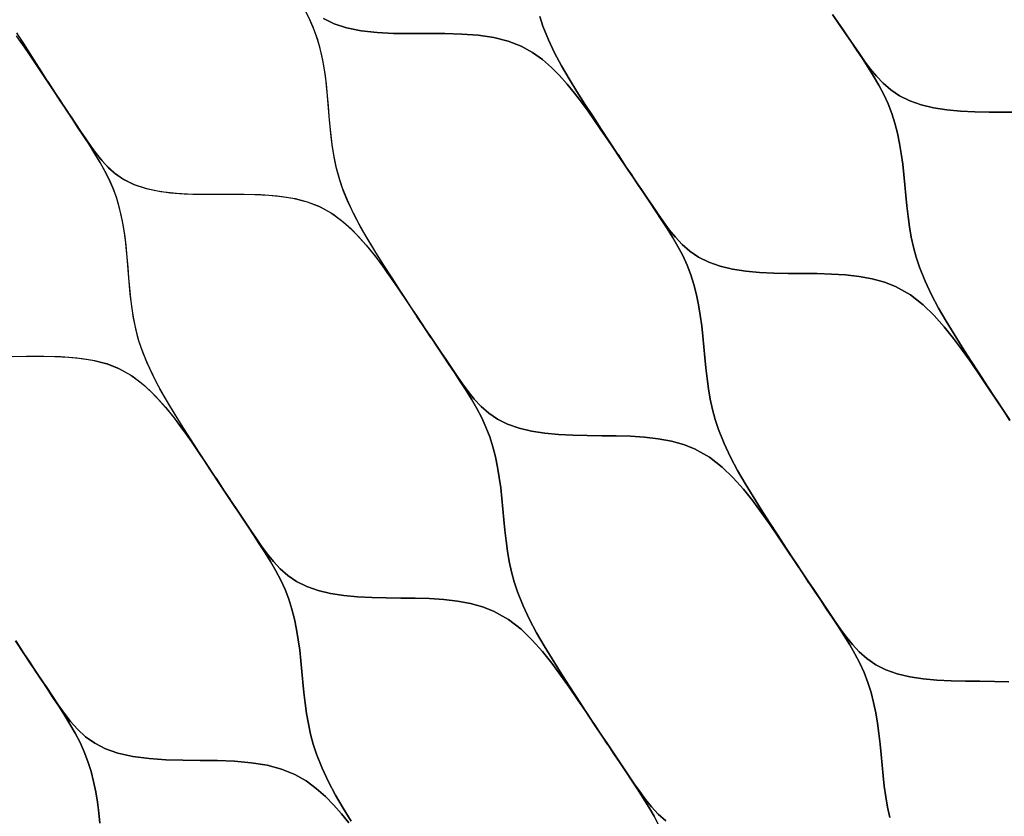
# Model space of a CAD drawing. Header units: centimetres. Extents: x -135 to 135, y -135 to 135.
# Tile 13 of 17: x -65 to -1, y 29 to 81. Entities that reach past the tile are written whole.
import ezdxf

# ---------------------------------------------------------------- set-up
doc = ezdxf.new("R2010")
doc.units = ezdxf.units.CM
doc.layers.get('0').update_dxf_attribs({"true_color": 0x5890e1})

msp = doc.modelspace()

# ---------------------------------------------------------------- linework, layer by layer
at = {"color": 206, "true_color": 0x6c0888}
for points in [[(-45.337, 81.508), (-44.639, 81.173), (-43.846, 80.915), (-42.878, 80.716), (-41.842, 80.596), (-40.762, 80.539), (-39.649, 80.525), (-38.527, 80.531), (-37.407, 80.53), (-36.301, 80.501), (-35.232, 80.422), (-34.206, 80.273), (-33.259, 80.039), (-32.414, 79.711), (-31.673, 79.3), (-31.018, 78.83), (-30.428, 78.317), (-29.892, 77.778), (-29.39, 77.216), (-28.918, 76.639), (-28.468, 76.05), (-28.034, 75.451), (-27.61, 74.85), (-27.19, 74.242), (-26.774, 73.635), (-26.36, 73.024), (-25.946, 72.411), (-25.534, 71.798), (-25.534, 71.798), (-25.15, 71.227), (-24.767, 70.656), (-24.383, 70.083), (-24.001, 69.511), (-23.619, 68.938), (-23.239, 68.363), (-22.862, 67.783), (-22.5, 67.2), (-22.156, 66.608), (-21.839, 66.003), (-21.558, 65.387), (-21.316, 64.754), (-21.112, 64.104), (-20.942, 63.446), (-20.802, 62.776), (-20.689, 62.102), (-20.597, 61.416), (-20.522, 60.729), (-20.457, 60.037), (-20.395, 59.347), (-20.328, 58.654), (-20.249, 57.968), (-20.153, 57.283), (-20.034, 56.606), (-19.889, 55.939), (-19.712, 55.278), (-19.5, 54.631), (-19.135, 53.717), (-18.713, 52.825), (-18.247, 51.95), (-17.751, 51.089), (-17.233, 50.236), (-16.698, 49.391), (-16.157, 48.55), (-15.612, 47.708), (-15.066, 46.867), (-14.517, 46.028), (-13.963, 45.192), (-14.511, 46.023), (-13.963, 45.192), (-14.507, 46.016), (-13.963, 45.192), (-14.506, 46.008), (-13.963, 45.192), (-14.505, 46.001), (-13.963, 45.192), (-14.503, 45.996), (-13.963, 45.192), (-14.499, 45.993), (-15.037, 46.795), (-15.578, 47.593), (-16.124, 48.39), (-16.681, 49.183), (-17.259, 49.965), (-17.871, 50.729), (-18.532, 51.47), (-19.262, 52.173), (-20.093, 52.817), (-21.064, 53.368), (-21.79, 53.652), (-22.583, 53.868), (-23.435, 54.022), (-24.329, 54.123), (-25.249, 54.183), (-26.188, 54.211), (-27.139, 54.222), (-28.09, 54.229), (-29.03, 54.25), (-29.96, 54.296), (-30.863, 54.382), (-31.732, 54.52), (-32.544, 54.715), (-33.293, 54.976), (-33.96, 55.305), (-34.536, 55.697), (-35.034, 56.138), (-35.475, 56.611), (-35.873, 57.105), (-36.246, 57.613), (-36.602, 58.125), (-36.953, 58.64), (-37.304, 59.155), (-37.652, 59.672), (-38, 60.189), (-38.345, 60.705), (-38.69, 61.222), (-39.141, 61.902), (-39.587, 62.582), (-40.031, 63.264), (-40.475, 63.948), (-40.914, 64.627), (-41.353, 65.308), (-41.786, 65.991), (-42.212, 66.68), (-42.62, 67.367), (-43.013, 68.064), (-43.383, 68.771), (-43.723, 69.487), (-44.025, 70.215), (-44.283, 70.96), (-44.49, 71.72), (-44.653, 72.493), (-44.777, 73.275), (-44.872, 74.068), (-44.946, 74.861), (-45.009, 75.658), (-45.073, 76.454), (-45.15, 77.242), (-45.252, 78.023), (-45.385, 78.794), (-45.558, 79.552), (-45.743, 80.191), (-45.966, 80.816), (-46.23, 81.426), (-46.532, 82.019)], [(-65.402, 80.526), (-64.985, 79.872), (-64.569, 79.222), (-64.149, 78.565), (-63.729, 77.913), (-63.307, 77.263), (-62.88, 76.612), (-62.553, 76.118), (-62.227, 75.626), (-61.898, 75.131), (-61.568, 74.638), (-61.237, 74.145), (-60.903, 73.652), (-60.566, 73.163), (-60.212, 72.677), (-59.833, 72.205), (-59.411, 71.753), (-58.932, 71.335), (-58.376, 70.964), (-57.728, 70.656), (-56.999, 70.416), (-56.206, 70.24), (-55.355, 70.121), (-54.469, 70.052), (-53.555, 70.021), (-52.63, 70.017), (-51.694, 70.022), (-50.755, 70.025), (-49.829, 70.011), (-48.921, 69.965), (-48.039, 69.877), (-47.198, 69.735), (-46.416, 69.533), (-45.7, 69.262), (-44.742, 68.729), (-43.923, 68.103), (-43.204, 67.414), (-42.552, 66.688), (-41.949, 65.938), (-41.379, 65.166), (-40.829, 64.385), (-40.289, 63.599), (-39.754, 62.809), (-39.221, 62.016), (-38.69, 61.222), (-39.223, 62.017), (-38.69, 61.222), (-39.225, 62.018), (-38.69, 61.222), (-39.226, 62.02), (-38.69, 61.222), (-39.227, 62.022), (-38.69, 61.222), (-39.228, 62.026), (-38.69, 61.222), (-39.228, 62.03), (-38.69, 61.222), (-39.229, 62.034), (-38.69, 61.222), (-39.229, 62.038), (-38.69, 61.222), (-39.231, 62.041), (-38.69, 61.222), (-39.233, 62.045), (-38.69, 61.222), (-39.236, 62.047), (-38.69, 61.222), (-39.239, 62.05), (-39.782, 62.88), (-40.322, 63.712), (-40.861, 64.544), (-41.395, 65.373), (-41.921, 66.206), (-42.431, 67.044), (-42.917, 67.89), (-43.373, 68.749), (-43.783, 69.623), (-44.137, 70.518), (-44.34, 71.149), (-44.509, 71.795), (-44.645, 72.446), (-44.754, 73.106), (-44.84, 73.773), (-44.909, 74.442), (-44.967, 75.116), (-45.019, 75.787), (-45.074, 76.458), (-45.138, 77.125), (-45.218, 77.789), (-45.32, 78.441), (-45.447, 79.088), (-45.604, 79.724), (-45.795, 80.348), (-46.022, 80.956), (-46.289, 81.547)], [(-31.188, 81.641), (-30.985, 81.016), (-30.63, 80.131), (-30.219, 79.268), (-29.764, 78.417), (-29.277, 77.579), (-28.767, 76.748), (-28.24, 75.922), (-27.705, 75.1), (-27.167, 74.274), (-26.627, 73.447), (-26.083, 72.622), (-25.534, 71.799), (-26.077, 72.617), (-25.534, 71.799), (-26.073, 72.61), (-25.534, 71.799), (-26.072, 72.603), (-25.534, 71.799), (-26.071, 72.596), (-25.534, 71.799), (-26.069, 72.591), (-25.534, 71.799), (-25.946, 72.411), (-26.36, 73.024), (-26.774, 73.635), (-27.19, 74.242), (-27.61, 74.85), (-28.034, 75.451), (-28.468, 76.05), (-28.918, 76.639), (-29.39, 77.216), (-29.892, 77.778), (-30.428, 78.317), (-31.018, 78.83), (-31.673, 79.3), (-32.414, 79.711), (-33.259, 80.039), (-34.206, 80.273), (-35.232, 80.422), (-36.301, 80.501), (-37.407, 80.53), (-38.527, 80.531), (-39.649, 80.525), (-40.762, 80.539), (-41.842, 80.596), (-42.878, 80.716), (-43.846, 80.915), (-44.639, 81.173), (-45.337, 81.508)], [(-11.996, 81.723), (-11.613, 81.159), (-11.229, 80.592), (-10.847, 80.025), (-10.465, 79.458), (-10.085, 78.89), (-9.708, 78.314), (-9.346, 77.737), (-9.002, 77.149), (-8.684, 76.549), (-8.403, 75.938), (-8.162, 75.31), (-7.957, 74.665), (-7.788, 74.012), (-7.648, 73.347), (-7.535, 72.677), (-7.443, 71.996), (-7.368, 71.312), (-7.304, 70.627), (-7.241, 69.94), (-7.174, 69.252), (-7.096, 68.568), (-7, 67.888), (-6.882, 67.214), (-6.737, 66.55), (-6.561, 65.892), (-6.349, 65.246), (-5.984, 64.334), (-5.562, 63.443), (-5.097, 62.569), (-4.601, 61.708), (-4.082, 60.856), (-3.548, 60.011), (-3.006, 59.17), (-2.461, 58.328), (-1.915, 57.486), (-1.366, 56.647), (-0.812, 55.812), (-1.36, 56.642), (-0.812, 55.812), (-1.356, 56.635), (-0.812, 55.812), (-1.355, 56.627), (-0.812, 55.812), (-1.354, 56.62), (-0.812, 55.812), (-1.352, 56.615), (-0.812, 55.812), (-1.348, 56.612), (-1.886, 57.414), (-2.427, 58.213), (-2.974, 59.009), (-3.53, 59.802), (-4.109, 60.585), (-4.72, 61.35), (-5.382, 62.09), (-6.111, 62.792), (-6.942, 63.436), (-7.913, 63.986), (-8.639, 64.27), (-9.431, 64.484), (-10.283, 64.638), (-11.177, 64.738), (-12.096, 64.796), (-13.035, 64.824), (-13.986, 64.834), (-14.937, 64.842), (-15.877, 64.86), (-16.806, 64.906), (-17.709, 64.991), (-18.578, 65.127), (-19.39, 65.321), (-20.138, 65.58), (-20.805, 65.908), (-21.381, 66.299), (-21.879, 66.737), (-22.32, 67.209), (-22.717, 67.701), (-23.09, 68.208), (-23.445, 68.717), (-23.797, 69.229), (-24.147, 69.743), (-24.496, 70.257), (-24.843, 70.771), (-25.188, 71.284), (-25.534, 71.798), (-26.083, 72.622), (-26.627, 73.447), (-27.167, 74.274), (-27.705, 75.1), (-28.24, 75.922), (-28.767, 76.748), (-29.277, 77.579), (-29.764, 78.417), (-30.219, 79.268), (-30.63, 80.131), (-30.985, 81.016), (-31.188, 81.641)], [(-12.035, 81.779), (-11.69, 81.272), (-11.342, 80.764), (-10.993, 80.255), (-10.643, 79.747), (-10.291, 79.24), (-9.936, 78.735), (-9.564, 78.233), (-9.166, 77.746), (-8.725, 77.277), (-8.227, 76.843), (-7.652, 76.455), (-6.985, 76.13), (-6.238, 75.873), (-5.426, 75.681), (-4.558, 75.546), (-3.656, 75.461), (-2.728, 75.416), (-1.788, 75.397), (-0.839, 75.391), (0.112, 75.38)], [(0.112, 75.38), (-0.839, 75.391), (-1.788, 75.397), (-2.728, 75.416), (-3.656, 75.461), (-4.558, 75.546), (-5.426, 75.681), (-6.238, 75.873), (-6.985, 76.13), (-7.652, 76.455), (-8.227, 76.843), (-8.725, 77.277), (-9.166, 77.746), (-9.564, 78.233), (-9.936, 78.735), (-10.291, 79.24), (-10.643, 79.747), (-10.993, 80.255), (-11.342, 80.764), (-11.69, 81.272), (-12.035, 81.779)], [(-0.464, 55.29), (-0.812, 55.812), (-1.366, 56.647), (-1.915, 57.486), (-2.461, 58.328), (-3.006, 59.17), (-3.548, 60.011), (-4.082, 60.856), (-4.601, 61.708), (-5.097, 62.569), (-5.562, 63.443), (-5.984, 64.334), (-6.349, 65.246), (-6.561, 65.892), (-6.737, 66.55), (-6.882, 67.214), (-7, 67.888), (-7.096, 68.568), (-7.174, 69.252), (-7.241, 69.94), (-7.304, 70.627), (-7.368, 71.312), (-7.443, 71.996), (-7.535, 72.677), (-7.648, 73.347), (-7.788, 74.012), (-7.957, 74.665), (-8.162, 75.31), (-8.403, 75.938), (-8.684, 76.549), (-9.002, 77.149), (-9.346, 77.737), (-9.708, 78.314), (-10.085, 78.89), (-10.465, 79.458), (-10.847, 80.025), (-11.229, 80.592), (-11.613, 81.159), (-11.996, 81.723)], [(-65.442, 80.589), (-64.935, 79.792), (-64.425, 78.995), (-63.913, 78.198), (-63.399, 77.404), (-62.88, 76.612), (-63.395, 77.4), (-62.88, 76.612), (-63.393, 77.396), (-62.88, 76.612), (-63.392, 77.389), (-62.88, 76.612), (-63.391, 77.381), (-62.88, 76.612), (-63.388, 77.375), (-62.88, 76.612), (-63.382, 77.371), (-63.887, 78.13), (-64.394, 78.886), (-64.907, 79.64), (-65.43, 80.389)], [(-65.704, 59.414), (-64.774, 59.421), (-63.843, 59.426), (-62.923, 59.412), (-62.02, 59.367), (-61.143, 59.28), (-60.307, 59.14), (-59.529, 58.938), (-58.816, 58.666), (-57.863, 58.132), (-57.048, 57.504), (-56.332, 56.814), (-55.683, 56.086), (-55.082, 55.333), (-54.514, 54.561), (-53.966, 53.777), (-53.428, 52.988), (-52.894, 52.198), (-52.363, 51.403), (-51.833, 50.608), (-52.365, 51.404), (-51.833, 50.608), (-52.367, 51.406), (-51.833, 50.608), (-52.368, 51.408), (-51.833, 50.608), (-52.369, 51.411), (-51.833, 50.608), (-52.37, 51.414), (-51.833, 50.608), (-52.37, 51.418), (-51.833, 50.608), (-52.371, 51.422), (-51.833, 50.608), (-52.371, 51.426), (-51.833, 50.608), (-52.373, 51.43), (-51.833, 50.608), (-52.375, 51.433), (-51.833, 50.608), (-52.378, 51.436), (-51.833, 50.608), (-52.381, 51.438), (-52.923, 52.27), (-53.461, 53.104), (-53.998, 53.936), (-54.53, 54.768), (-55.055, 55.603), (-55.562, 56.443), (-56.046, 57.292), (-56.499, 58.153), (-56.908, 59.03), (-57.259, 59.929), (-57.461, 60.564), (-57.628, 61.213), (-57.763, 61.868), (-57.871, 62.531), (-57.957, 63.202), (-58.024, 63.876), (-58.081, 64.555), (-58.132, 65.23), (-58.186, 65.906), (-58.249, 66.579), (-58.328, 67.247), (-58.428, 67.905), (-58.554, 68.558), (-58.709, 69.198), (-58.897, 69.828), (-59.122, 70.441), (-59.386, 71.037), (-59.686, 71.622), (-60.01, 72.192), (-60.353, 72.753), (-60.71, 73.312), (-61.07, 73.862), (-61.431, 74.414), (-61.793, 74.964), (-62.156, 75.515), (-62.518, 76.062), (-62.881, 76.611), (-63.271, 77.2), (-63.662, 77.791), (-64.054, 78.378), (-64.448, 78.964), (-64.847, 79.55), (-65.249, 80.131)], [(-0.499, 38.119), (-1.438, 38.147), (-2.389, 38.158), (-3.34, 38.166), (-4.281, 38.187), (-5.21, 38.232), (-6.113, 38.318), (-6.983, 38.456), (-7.795, 38.651), (-8.545, 38.913), (-9.212, 39.242), (-9.789, 39.637), (-10.288, 40.078), (-10.73, 40.554), (-11.13, 41.05), (-11.504, 41.561), (-11.861, 42.074), (-12.215, 42.592), (-12.567, 43.111), (-12.917, 43.63), (-13.267, 44.152), (-13.615, 44.671), (-13.963, 45.192), (-14.517, 46.028), (-15.066, 46.867), (-15.612, 47.708), (-16.157, 48.55), (-16.698, 49.391), (-17.233, 50.236), (-17.751, 51.089), (-18.247, 51.95), (-18.713, 52.825), (-19.135, 53.717), (-19.5, 54.631), (-19.712, 55.278), (-19.889, 55.939), (-20.034, 56.606), (-20.153, 57.283), (-20.249, 57.968), (-20.328, 58.654), (-20.395, 59.347), (-20.457, 60.037), (-20.522, 60.729), (-20.597, 61.416), (-20.689, 62.102), (-20.802, 62.776), (-20.942, 63.446), (-21.112, 64.104), (-21.316, 64.754), (-21.558, 65.387), (-21.839, 66.003), (-22.156, 66.608), (-22.5, 67.2), (-22.862, 67.783), (-23.239, 68.363), (-23.619, 68.938), (-24.001, 69.511), (-24.383, 70.083), (-24.767, 70.656), (-25.15, 71.227), (-25.534, 71.798), (-25.15, 71.221), (-25.534, 71.798), (-25.154, 71.228), (-25.534, 71.798), (-25.155, 71.234), (-25.534, 71.798), (-25.156, 71.24), (-25.534, 71.798), (-25.158, 71.243), (-25.534, 71.798), (-25.188, 71.284), (-24.843, 70.771), (-24.496, 70.257), (-24.147, 69.743), (-23.797, 69.229), (-23.445, 68.717), (-23.09, 68.208), (-22.717, 67.701), (-22.32, 67.209), (-21.879, 66.737), (-21.381, 66.299), (-20.805, 65.908), (-20.138, 65.58), (-19.39, 65.321), (-18.578, 65.127), (-17.709, 64.991), (-16.806, 64.906), (-15.877, 64.86), (-14.937, 64.842), (-13.986, 64.834), (-13.035, 64.824), (-12.096, 64.796), (-11.177, 64.738), (-10.283, 64.638), (-9.431, 64.484), (-8.639, 64.27), (-7.913, 63.986), (-6.942, 63.436), (-6.111, 62.792), (-5.382, 62.09), (-4.72, 61.35), (-4.109, 60.585), (-3.53, 59.802), (-2.974, 59.009), (-2.427, 58.213), (-1.886, 57.414), (-1.348, 56.612), (-0.812, 55.812), (-0.425, 55.231)], [(-22.94, 29.017), (-23.439, 29.459), (-23.881, 29.935), (-24.281, 30.431), (-24.655, 30.941), (-25.012, 31.456), (-25.366, 31.974), (-25.718, 32.492), (-26.068, 33.012), (-26.418, 33.533), (-26.766, 34.053), (-27.114, 34.574), (-27.668, 35.41), (-28.217, 36.249), (-28.763, 37.09), (-29.308, 37.932), (-29.849, 38.772), (-30.384, 39.618), (-30.902, 40.47), (-31.398, 41.332), (-31.864, 42.207), (-32.286, 43.099), (-32.651, 44.013), (-32.863, 44.659), (-33.04, 45.32), (-33.185, 45.987), (-33.304, 46.664), (-33.4, 47.349), (-33.479, 48.036), (-33.546, 48.729), (-33.609, 49.421), (-33.674, 50.112), (-33.75, 50.802), (-33.842, 51.487), (-33.955, 52.164), (-34.095, 52.835), (-34.265, 53.496), (-34.47, 54.147), (-34.712, 54.782), (-34.994, 55.4), (-35.312, 56.008), (-35.656, 56.603), (-36.018, 57.188), (-36.395, 57.771), (-36.775, 58.347), (-37.157, 58.923), (-37.54, 59.498), (-37.924, 60.074), (-38.306, 60.647), (-38.69, 61.222), (-38.306, 60.641), (-38.69, 61.222), (-38.31, 60.647), (-38.69, 61.222), (-38.312, 60.654), (-38.69, 61.222), (-38.312, 60.66), (-38.69, 61.222), (-38.314, 60.663), (-38.69, 61.222), (-38.345, 60.705), (-38, 60.189), (-37.652, 59.672), (-37.304, 59.155), (-36.953, 58.64), (-36.602, 58.125), (-36.246, 57.613), (-35.873, 57.105), (-35.475, 56.611), (-35.034, 56.138), (-34.536, 55.697), (-33.96, 55.305), (-33.293, 54.976), (-32.544, 54.715), (-31.732, 54.52), (-30.863, 54.382), (-29.96, 54.296), (-29.03, 54.25), (-28.09, 54.229), (-27.139, 54.222), (-26.188, 54.211), (-25.249, 54.183), (-24.329, 54.123), (-23.435, 54.022), (-22.583, 53.868), (-21.79, 53.652), (-21.064, 53.368), (-20.093, 52.817), (-19.262, 52.173), (-18.532, 51.47), (-17.871, 50.729), (-17.259, 49.965), (-16.681, 49.183), (-16.124, 48.39), (-15.578, 47.593), (-15.037, 46.795), (-14.499, 45.993), (-13.963, 45.192), (-13.576, 44.613), (-13.191, 44.035), (-12.804, 43.455), (-12.419, 42.876), (-12.035, 42.297), (-11.654, 41.718), (-11.275, 41.133), (-10.911, 40.545), (-10.566, 39.949), (-10.247, 39.34), (-9.965, 38.72), (-9.722, 38.084), (-9.517, 37.433), (-9.346, 36.771), (-9.206, 36.1), (-9.092, 35.423), (-9, 34.737), (-8.925, 34.048), (-8.859, 33.356), (-8.796, 32.665), (-8.729, 31.972), (-8.65, 31.284), (-8.554, 30.6), (-8.435, 29.923), (-8.29, 29.255)], [(-65.853, 59.412), (-64.743, 59.421), (-63.634, 59.424), (-62.539, 59.396), (-61.479, 59.319), (-60.462, 59.17), (-59.521, 58.934), (-58.682, 58.602), (-57.945, 58.185), (-57.294, 57.709), (-56.708, 57.19), (-56.175, 56.645), (-55.675, 56.075), (-55.206, 55.492), (-54.758, 54.896), (-54.325, 54.291), (-53.903, 53.684), (-53.484, 53.07), (-53.07, 52.458), (-52.657, 51.843), (-52.245, 51.225), (-51.834, 50.608), (-51.834, 50.608), (-51.451, 50.033), (-51.069, 49.459), (-50.685, 48.882), (-50.304, 48.307), (-49.923, 47.729), (-49.543, 47.153), (-49.167, 46.569), (-48.805, 45.984), (-48.461, 45.389), (-48.143, 44.78), (-47.862, 44.162), (-47.62, 43.526), (-47.416, 42.876), (-47.246, 42.215), (-47.106, 41.544), (-46.992, 40.867), (-46.901, 40.182), (-46.825, 39.492), (-46.76, 38.801), (-46.697, 38.109), (-46.63, 37.417), (-46.551, 36.729), (-46.455, 36.044), (-46.336, 35.368), (-46.191, 34.7), (-46.014, 34.039), (-45.802, 33.393), (-45.436, 32.478), (-45.014, 31.586), (-44.549, 30.711), (-44.053, 29.85), (-43.534, 28.997)], [(-0.425, 55.231), (-0.812, 55.812), (-0.425, 55.225), (-0.812, 55.812), (-0.429, 55.231), (-0.812, 55.812), (-0.431, 55.238), (-0.812, 55.812), (-0.431, 55.244), (-0.812, 55.812), (-0.433, 55.248), (-0.812, 55.812), (-0.464, 55.29)], [(-43.534, 28.997), (-44.053, 29.85), (-44.549, 30.711), (-45.014, 31.586), (-45.436, 32.478), (-45.802, 33.393), (-46.014, 34.039), (-46.191, 34.7), (-46.336, 35.368), (-46.455, 36.044), (-46.551, 36.729), (-46.63, 37.417), (-46.697, 38.109), (-46.76, 38.801), (-46.825, 39.492), (-46.901, 40.182), (-46.992, 40.867), (-47.106, 41.544), (-47.246, 42.215), (-47.416, 42.876), (-47.62, 43.526), (-47.862, 44.162), (-48.143, 44.78), (-48.461, 45.389), (-48.805, 45.984), (-49.167, 46.569), (-49.543, 47.153), (-49.923, 47.729), (-50.304, 48.307), (-50.685, 48.882), (-51.069, 49.459), (-51.451, 50.033), (-51.834, 50.608), (-51.45, 50.026), (-51.834, 50.608), (-51.454, 50.033), (-51.834, 50.608), (-51.456, 50.04), (-51.834, 50.608), (-51.457, 50.046), (-51.834, 50.608), (-51.458, 50.05), (-51.834, 50.608), (-51.489, 50.091), (-51.145, 49.575), (-50.798, 49.057), (-50.45, 48.54), (-50.1, 48.023), (-49.749, 47.509), (-49.394, 46.996), (-49.022, 46.487), (-48.624, 45.993), (-48.184, 45.519), (-47.686, 45.077), (-47.11, 44.685), (-46.443, 44.355), (-45.695, 44.095), (-44.883, 43.899), (-44.014, 43.762), (-43.111, 43.676), (-42.181, 43.63), (-41.241, 43.61), (-40.29, 43.603), (-39.339, 43.591), (-38.399, 43.562), (-37.479, 43.504), (-36.585, 43.403), (-35.733, 43.249), (-34.941, 43.034), (-34.215, 42.75), (-33.244, 42.199), (-32.413, 41.555), (-31.683, 40.852), (-31.022, 40.111), (-30.41, 39.347), (-29.832, 38.563), (-29.275, 37.771), (-28.729, 36.975), (-28.188, 36.177), (-27.65, 35.375), (-27.114, 34.574), (-26.727, 33.995), (-26.342, 33.417), (-25.955, 32.837), (-25.57, 32.258), (-25.186, 31.678), (-24.805, 31.1), (-24.426, 30.514), (-24.062, 29.926), (-23.717, 29.33), (-23.398, 28.72)], [(-8.29, 29.255), (-8.435, 29.923), (-8.554, 30.6), (-8.65, 31.284), (-8.729, 31.972), (-8.796, 32.665), (-8.859, 33.356), (-8.925, 34.048), (-9, 34.737), (-9.092, 35.423), (-9.206, 36.1), (-9.346, 36.771), (-9.517, 37.433), (-9.722, 38.084), (-9.965, 38.72), (-10.247, 39.34), (-10.566, 39.949), (-10.911, 40.545), (-11.275, 41.133), (-11.654, 41.718), (-12.035, 42.297), (-12.419, 42.876), (-12.804, 43.455), (-13.191, 44.035), (-13.576, 44.613), (-13.963, 45.192), (-13.576, 44.606), (-13.963, 45.192), (-13.58, 44.613), (-13.963, 45.192), (-13.582, 44.62), (-13.963, 45.192), (-13.582, 44.626), (-13.963, 45.192), (-13.584, 44.629), (-13.963, 45.192), (-13.615, 44.671), (-13.267, 44.152), (-12.917, 43.63), (-12.567, 43.111), (-12.215, 42.592), (-11.861, 42.074), (-11.504, 41.561), (-11.13, 41.05), (-10.73, 40.554), (-10.288, 40.078), (-9.789, 39.637), (-9.212, 39.242), (-8.545, 38.913), (-7.795, 38.651), (-6.983, 38.456), (-6.113, 38.318), (-5.21, 38.232), (-4.281, 38.187), (-3.34, 38.166), (-2.389, 38.158), (-1.438, 38.147), (-0.499, 38.119)], [(-65.47, 40.769), (-64.944, 39.974), (-65.472, 40.77), (-64.944, 39.974), (-65.474, 40.771), (-64.944, 39.974), (-65.475, 40.773), (-64.944, 39.974), (-65.476, 40.776), (-64.944, 39.974), (-65.477, 40.779), (-64.944, 39.974), (-65.477, 40.783), (-64.944, 39.974), (-65.478, 40.787), (-64.944, 39.974), (-65.478, 40.791), (-64.944, 39.974), (-65.479, 40.795), (-64.944, 39.974), (-65.482, 40.798), (-64.944, 39.974), (-65.484, 40.801), (-64.944, 39.974), (-65.488, 40.803)], [(-43.686, 28.887), (-44.163, 29.479), (-44.672, 30.058), (-45.216, 30.614), (-45.814, 31.145), (-46.478, 31.633), (-47.228, 32.062), (-48.084, 32.41), (-49.041, 32.661), (-50.078, 32.827), (-51.159, 32.922), (-52.276, 32.966), (-53.408, 32.981), (-54.542, 32.991), (-55.667, 33.021), (-56.76, 33.096), (-57.811, 33.236), (-58.793, 33.457), (-59.6, 33.737), (-60.312, 34.097), (-60.919, 34.529), (-61.44, 35.016), (-61.897, 35.533), (-62.312, 36.074), (-62.702, 36.626), (-63.081, 37.183), (-63.457, 37.739), (-63.831, 38.297), (-64.203, 38.855), (-64.574, 39.415), (-64.944, 39.974), (-65.391, 40.655)], [(-65.352, 40.59), (-64.944, 39.974), (-64.564, 39.398), (-64.184, 38.825), (-63.803, 38.248), (-63.424, 37.673), (-63.045, 37.097), (-62.668, 36.521), (-62.294, 35.938), (-61.933, 35.354), (-61.592, 34.76), (-61.276, 34.152), (-60.997, 33.534), (-60.757, 32.9), (-60.554, 32.249), (-60.385, 31.59), (-60.246, 30.919), (-60.134, 30.243), (-60.043, 29.558), (-59.969, 28.869)], [(-59.969, 28.869), (-60.043, 29.558), (-60.134, 30.243), (-60.246, 30.919), (-60.385, 31.59), (-60.554, 32.249), (-60.757, 32.9), (-60.997, 33.534), (-61.276, 34.152), (-61.592, 34.76), (-61.933, 35.354), (-62.294, 35.938), (-62.668, 36.521), (-63.045, 37.097), (-63.424, 37.673), (-63.803, 38.248), (-64.184, 38.825), (-64.564, 39.398), (-64.944, 39.974), (-64.563, 39.392), (-64.944, 39.974), (-64.567, 39.398), (-64.944, 39.974), (-64.569, 39.405), (-64.944, 39.974), (-64.57, 39.411), (-64.944, 39.974), (-64.571, 39.415), (-64.944, 39.974), (-64.574, 39.415), (-64.203, 38.855), (-63.831, 38.297), (-63.457, 37.739), (-63.081, 37.183), (-62.702, 36.626), (-62.312, 36.074), (-61.897, 35.533), (-61.44, 35.016), (-60.919, 34.529), (-60.312, 34.097), (-59.6, 33.737), (-58.793, 33.457), (-57.811, 33.236), (-56.76, 33.096), (-55.667, 33.021), (-54.542, 32.991), (-53.408, 32.981), (-52.276, 32.966), (-51.159, 32.922), (-50.078, 32.827), (-49.041, 32.661), (-48.084, 32.41), (-47.228, 32.062), (-46.478, 31.633), (-45.814, 31.145), (-45.216, 30.614), (-44.672, 30.058), (-44.163, 29.479), (-43.686, 28.887)], [(-23.398, 28.72), (-23.717, 29.33), (-24.062, 29.926), (-24.426, 30.514), (-24.805, 31.1), (-25.186, 31.678), (-25.57, 32.258), (-25.955, 32.837), (-26.342, 33.417), (-26.727, 33.995), (-27.114, 34.574), (-26.727, 33.988), (-27.114, 34.574), (-26.731, 33.995), (-27.114, 34.574), (-26.733, 34.002), (-27.114, 34.574), (-26.733, 34.008), (-27.114, 34.574), (-26.735, 34.011), (-27.114, 34.574), (-26.766, 34.053), (-26.418, 33.533), (-26.068, 33.012), (-25.718, 32.492), (-25.366, 31.974), (-25.012, 31.456), (-24.655, 30.941), (-24.281, 30.431), (-23.881, 29.935), (-23.439, 29.459), (-22.94, 29.017)]]:
    msp.add_lwpolyline(points, dxfattribs=at)
msp.add_lwpolyline([(-27.662, 35.404), (-27.114, 34.574), (-27.658, 35.397), (-27.114, 34.574), (-27.657, 35.39), (-27.114, 34.574), (-27.656, 35.383), (-27.114, 34.574), (-27.654, 35.378), (-27.114, 34.574), (-27.65, 35.375), (-28.188, 36.177), (-28.729, 36.975), (-29.275, 37.771), (-29.832, 38.563), (-30.41, 39.347), (-31.022, 40.111), (-31.683, 40.852), (-32.413, 41.555), (-33.244, 42.199), (-34.215, 42.75), (-34.941, 43.034), (-35.733, 43.249), (-36.585, 43.403), (-37.479, 43.504), (-38.399, 43.562), (-39.339, 43.591), (-40.29, 43.603), (-41.241, 43.61), (-42.181, 43.63), (-43.111, 43.676), (-44.014, 43.762), (-44.883, 43.899), (-45.695, 44.095), (-46.443, 44.355), (-47.11, 44.685), (-47.686, 45.077), (-48.184, 45.519), (-48.624, 45.993), (-49.022, 46.487), (-49.394, 46.996), (-49.749, 47.509), (-50.1, 48.023), (-50.45, 48.54), (-50.798, 49.057), (-51.145, 49.575), (-51.489, 50.091), (-51.834, 50.608), (-52.284, 51.291), (-52.728, 51.971), (-53.171, 52.654), (-53.613, 53.34), (-54.051, 54.02), (-54.488, 54.702), (-54.92, 55.388), (-55.344, 56.078), (-55.75, 56.768), (-56.141, 57.467), (-56.509, 58.175), (-56.848, 58.895), (-57.148, 59.625), (-57.404, 60.374), (-57.61, 61.138), (-57.771, 61.915), (-57.894, 62.702), (-57.988, 63.499), (-58.06, 64.298), (-58.122, 65.101), (-58.185, 65.902), (-58.261, 66.696), (-58.36, 67.484), (-58.492, 68.262), (-58.663, 69.025), (-58.846, 69.67), (-59.066, 70.301), (-59.328, 70.915), (-59.626, 71.513), (-59.954, 72.098), (-60.302, 72.673), (-60.664, 73.241), (-61.032, 73.805), (-61.401, 74.368), (-61.77, 74.93), (-62.14, 75.49), (-62.51, 76.051), (-62.881, 76.611), (-62.518, 76.058), (-62.881, 76.611), (-62.523, 76.065), (-62.881, 76.611), (-62.525, 76.072), (-62.881, 76.611), (-62.525, 76.078), (-62.881, 76.611), (-62.526, 76.08), (-62.881, 76.611), (-62.528, 76.078), (-62.174, 75.544), (-61.819, 75.011), (-61.462, 74.477), (-61.104, 73.945), (-60.741, 73.412), (-60.369, 72.885), (-59.971, 72.367), (-59.532, 71.872), (-59.029, 71.409), (-58.44, 70.999), (-57.747, 70.662), (-56.958, 70.403), (-55.995, 70.204), (-54.964, 70.084), (-53.889, 70.028), (-52.78, 70.016), (-51.662, 70.022), (-50.546, 70.023), (-49.443, 69.994), (-48.376, 69.915), (-47.353, 69.766), (-46.408, 69.529), (-45.564, 69.197), (-44.825, 68.782), (-44.171, 68.308), (-43.581, 67.789), (-43.046, 67.245), (-42.544, 66.677), (-42.073, 66.096), (-41.624, 65.502), (-41.189, 64.898), (-40.766, 64.292), (-40.346, 63.68), (-39.93, 63.067), (-39.516, 62.454), (-39.103, 61.837), (-38.69, 61.222), (-38.306, 60.647), (-37.924, 60.074), (-37.54, 59.498), (-37.157, 58.923), (-36.775, 58.347), (-36.395, 57.771), (-36.018, 57.188), (-35.656, 56.603), (-35.312, 56.008), (-34.994, 55.4), (-34.712, 54.782), (-34.47, 54.147), (-34.265, 53.496), (-34.095, 52.835), (-33.955, 52.164), (-33.842, 51.487), (-33.75, 50.802), (-33.674, 50.112), (-33.609, 49.421), (-33.546, 48.729), (-33.479, 48.036), (-33.4, 47.349), (-33.304, 46.664), (-33.185, 45.987), (-33.04, 45.32), (-32.863, 44.659), (-32.651, 44.013), (-32.286, 43.099), (-31.864, 42.207), (-31.398, 41.332), (-30.902, 40.47), (-30.384, 39.618), (-29.849, 38.772), (-29.308, 37.932), (-28.763, 37.09), (-28.217, 36.249), (-27.668, 35.41), (-27.114, 34.574)], close=True, dxfattribs=at)

doc.saveas('drawing.dxf')
